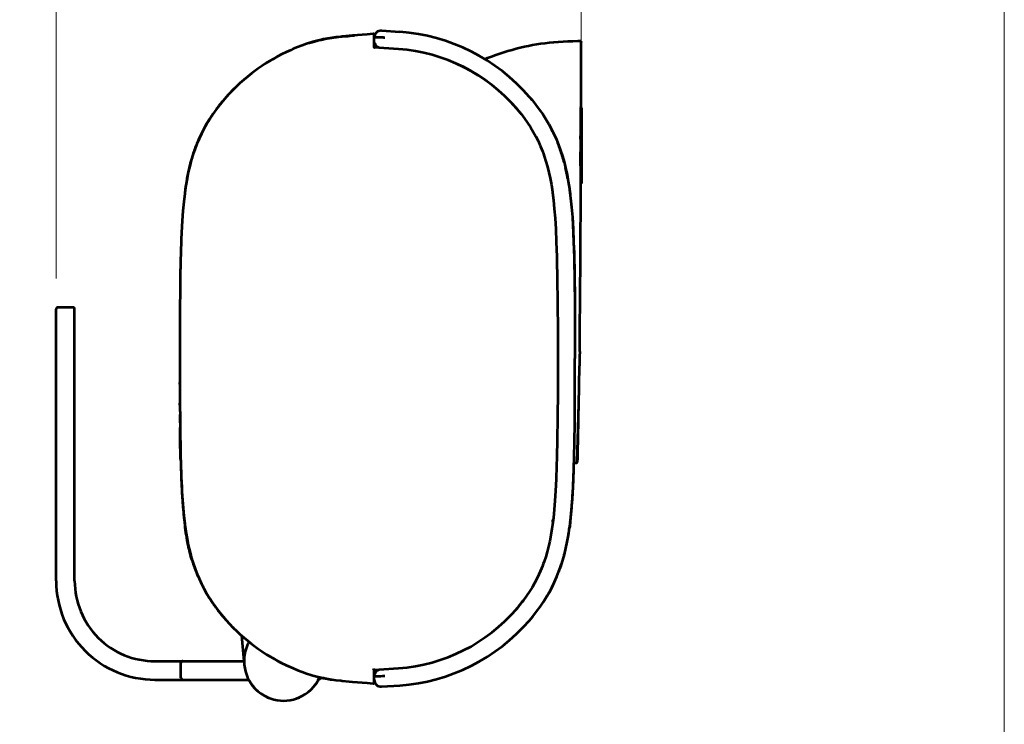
# Model space of a CAD drawing. Header units: millimetres. Extents: x 0 to 820, y 0 to 1200.
# Tile 80 of 81: x 661 to 820, y 1024 to 1139. Entities that reach past the tile are written whole.
import ezdxf

# ---------------------------------------------------------------- set-up
doc = ezdxf.new("R2010")
doc.units = ezdxf.units.MM
doc.header["$MEASUREMENT"] = 0
doc.layers.add('Layer 1', color=7, linetype='Continuous', lineweight=0)

# ---------------------------------------------------------------- blocks, each defined once
blk = doc.blocks.new('Block_0')
at = {"layer": 'Layer 1'}
blk.add_lwpolyline([(0, 1200), (820, 1200), (820, 0), (0, 0)], close=True, dxfattribs=at)
blk = doc.blocks.new('Block_3')
at = {"layer": 'Layer 1'}
blk.add_lwpolyline([(0, 1200), (820, 1200), (820, 0), (0, 0)], close=True, dxfattribs=at)
blk = doc.blocks.new('Block_14')
at = {"layer": 'Layer 1'}
blk.add_lwpolyline([(0, 1200), (820, 1200), (820, 0), (0, 0)], close=True, dxfattribs=at)
blk = doc.blocks.new('Block_33')
at = {"layer": 'Layer 1', "color": 18, "lineweight": 53, "true_color": 0x010101}
for p, q in [((717.99, 1134.12), (717.99, 1136.19)), ((717.99, 1134.12), (717.84, 1133.99)), ((721.93, 1133.85), (718, 1134.12)), ((751.47, 1124.73), (751.48, 1134.99)), ((700.51, 1131.58), (700.51, 1131.59)), ((694.91, 1127.04), (694.87, 1127)), ((751.45, 1124.01), (751.47, 1124.64)), ((751.46, 1124.4), (751.47, 1124.73)), ((751.52, 1124.37), (751.52, 1124.29)), ((751.52, 1124.29), (751.52, 1124.07)), ((751.52, 1124.07), (751.52, 1123.72)), ((692.09, 1123.67), (692.08, 1123.65)), ((751.52, 1123.72), (751.52, 1112.11)), ((751.44, 1111.75), (751.43, 1112.46)), ((751.44, 1111.75), (751.43, 1112.46)), ((686.5, 1087), (686.5, 1086.58)), ((686.49, 1083.72), (686.49, 1083.72)), ((686.49, 1083.72), (686.49, 1083.72)), ((686.52, 1076.04), (686.53, 1075.18)), ((686.53, 1074.66), (686.61, 1069.09)), ((686.63, 1068.15), (686.8, 1063.34)), ((750.66, 1066.8), (750.33, 1066.77)), ((750.84, 1066.99), (750.85, 1067.08)), ((750.84, 1066.99), (750.84, 1066.99)), ((750.84, 1066.99), (750.84, 1066.99)), ((686.81, 1063.27), (686.83, 1062.71)), ((686.84, 1062.36), (686.85, 1062.16)), ((686.85, 1062.16), (687.11, 1058.92)), ((687.18, 1058), (687.23, 1057.64)), ((687.46, 1055.95), (687.5, 1055.66)), ((688.24, 1052.05), (688.27, 1051.94)), ((692.08, 1043.78), (692.11, 1043.74)), ((700.51, 1035.85), (700.5, 1035.86)), ((717.99, 1033.31), (717.84, 1033.45)), ((717.99, 1033.31), (721.93, 1033.58)), ((717.99, 1031.25), (717.99, 1033.31))]:
    blk.add_line(p, q, dxfattribs=at)
at = {"layer": 'Layer 1'}
blk.add_lwpolyline([(0, 1200), (820, 1200), (820, 0), (0, 0)], close=True, dxfattribs=at)
at = {"layer": 'Layer 1', "color": 18, "lineweight": 53, "true_color": 0x010101}
for points in [[(717.83, 1136.34), (716.86, 1136.25), (714.49, 1136.04), (713.93, 1136), (712.81, 1135.9), (712.57, 1135.87), (711.78, 1135.79), (711.1, 1135.69), (710.42, 1135.58), (709.74, 1135.45), (709.39, 1135.37), (708.71, 1135.21), (708.02, 1135.02), (707.71, 1134.93), (707, 1134.7), (706.29, 1134.45), (705.57, 1134.17), (704.85, 1133.88), (704.47, 1133.71), (703.75, 1133.38), (703.03, 1133.02), (702.31, 1132.64), (701.6, 1132.24), (701.41, 1132.13), (701.25, 1132.04), (700.55, 1131.61), (699.86, 1131.16), (699.19, 1130.7), (698.53, 1130.22), (698.1, 1129.89), (697.46, 1129.39), (696.85, 1128.87), (696.25, 1128.34), (695.66, 1127.8), (695.1, 1127.24), (694.55, 1126.67), (694.02, 1126.09), (693.51, 1125.5)], [(707.49, 1134.86), (707.71, 1134.93), (707.93, 1134.99), (708.3, 1135.1), (708.67, 1135.2), (709.03, 1135.29), (709.39, 1135.37), (709.66, 1135.43), (710.02, 1135.51), (710.38, 1135.58), (710.74, 1135.64), (711.1, 1135.69), (711.46, 1135.75), (711.85, 1135.79), (712.27, 1135.84), (712.75, 1135.89), (712.81, 1135.9), (713.41, 1135.95), (713.77, 1135.98), (714.49, 1136.04), (714.81, 1136.07)], [(735.89, 1132.25), (736.33, 1132.43), (736.99, 1132.68), (737.65, 1132.92), (738.31, 1133.15), (738.97, 1133.37), (739.63, 1133.57), (740.3, 1133.76), (740.96, 1133.94), (741.63, 1134.11), (742.3, 1134.26), (742.96, 1134.4), (743.63, 1134.53), (744.29, 1134.64), (744.97, 1134.75), (745.66, 1134.84), (746.37, 1134.92), (747.09, 1134.99), (747.83, 1135.06), (748.58, 1135.11), (749.35, 1135.15), (750.14, 1135.17), (750.95, 1135.19), (751.28, 1135.19)], [(751.28, 1135.19), (751.29, 1135.19), (751.31, 1135.19), (751.32, 1135.19), (751.34, 1135.18), (751.35, 1135.17), (751.37, 1135.17), (751.38, 1135.16), (751.4, 1135.14), (751.41, 1135.13), (751.42, 1135.12), (751.43, 1135.11), (751.45, 1135.09), (751.46, 1135.08), (751.46, 1135.06), (751.47, 1135.05), (751.48, 1135.03), (751.48, 1135.02), (751.48, 1135), (751.48, 1134.99)], [(707.49, 1134.86), (707.45, 1134.84), (707.32, 1134.8), (707.2, 1134.77)], [(717.99, 1134.12), (717.99, 1134.12), (717.97, 1134.1), (717.95, 1134.08), (717.92, 1134.05), (717.88, 1134.02), (717.84, 1133.99)], [(700.51, 1131.58), (700.45, 1131.55), (700.29, 1131.44)], [(693.51, 1125.5), (692.98, 1124.85), (692.39, 1124.07), (691.84, 1123.3), (691.32, 1122.52), (690.85, 1121.74), (690.41, 1120.96), (690, 1120.16), (689.62, 1119.34), (689.26, 1118.49), (688.93, 1117.62), (688.62, 1116.73), (688.36, 1115.85), (688.11, 1114.92), (687.88, 1113.94), (687.68, 1112.9), (687.49, 1111.78), (687.32, 1110.57), (687.31, 1110.49), (687.15, 1109.13), (687.01, 1107.67), (686.89, 1106.06), (686.84, 1105.11), (686.74, 1103.07), (686.66, 1100.76), (686.63, 1099.75), (686.57, 1096.59), (686.54, 1094.4), (686.52, 1092.27), (686.5, 1087.99), (686.49, 1083.72)], [(693.51, 1125.5), (693.51, 1125.5), (693.45, 1125.42), (693.39, 1125.35), (693.32, 1125.27), (693.26, 1125.19), (693.2, 1125.12), (693.13, 1125.04), (693.07, 1124.96), (693.01, 1124.89), (692.95, 1124.81), (692.89, 1124.73)], [(741.05, 1124.22), (741.09, 1124.17), (741.16, 1124.09), (741.23, 1124), (741.26, 1123.96), (741.33, 1123.88), (741.41, 1123.79), (741.47, 1123.71), (741.54, 1123.62), (741.61, 1123.54), (741.68, 1123.45), (741.75, 1123.37)], [(751.45, 1123.47), (751.45, 1123.51), (751.45, 1123.57), (751.45, 1123.62), (751.45, 1123.63), (751.45, 1123.69), (751.45, 1123.74), (751.45, 1123.79), (751.45, 1123.85), (751.45, 1123.9), (751.45, 1123.95), (751.45, 1124.01)], [(691.33, 1122.53), (691.33, 1122.53), (691.33, 1122.54), (691.33, 1122.54), (691.34, 1122.54), (691.34, 1122.55), (691.34, 1122.55), (691.34, 1122.56), (691.35, 1122.56), (691.35, 1122.56), (691.35, 1122.57)], [(691.63, 1123), (691.64, 1123), (691.64, 1123.01), (691.64, 1123.01), (691.64, 1123.01), (691.64, 1123.02), (691.65, 1123.02), (691.65, 1123.02), (691.65, 1123.02), (691.65, 1123.03), (691.65, 1123.03)], [(691.65, 1123.03), (691.66, 1123.03), (691.66, 1123.03), (691.66, 1123.04), (691.66, 1123.04), (691.66, 1123.04), (691.66, 1123.04), (691.66, 1123.04), (691.66, 1123.05), (691.67, 1123.05), (691.67, 1123.05)], [(741.75, 1123.37), (742.3, 1122.64), (742.81, 1121.92), (743.28, 1121.2), (743.51, 1120.83), (743.72, 1120.47), (744.13, 1119.73), (744.51, 1118.98), (744.86, 1118.21), (744.91, 1118.1), (745.23, 1117.31), (745.38, 1116.91), (745.52, 1116.5), (745.79, 1115.67), (746.04, 1114.8), (746.26, 1113.89), (746.47, 1112.93), (746.66, 1111.89), (746.83, 1110.76), (746.84, 1110.65), (747, 1109.4), (747.14, 1108.01), (747.26, 1106.45), (747.37, 1104.68), (747.46, 1102.64), (747.54, 1100.23), (747.56, 1099.7), (747.62, 1096.63), (747.66, 1092.88), (747.69, 1088.14), (747.69, 1083.93)], [(751.4, 1119.27), (751.4, 1119.65), (751.41, 1120.07), (751.41, 1120.49), (751.41, 1120.53), (751.41, 1120.95), (751.42, 1121.37), (751.42, 1121.79), (751.43, 1122.21), (751.43, 1122.63), (751.44, 1123.05), (751.45, 1123.47)], [(688.48, 1116.36), (688.39, 1116.03), (688.34, 1115.87), (688.29, 1115.71), (688.2, 1115.38), (688.11, 1115.04), (688.03, 1114.7), (687.95, 1114.34), (687.87, 1113.99), (687.8, 1113.62), (687.72, 1113.24), (687.65, 1112.85), (687.58, 1112.44), (687.52, 1112.02), (687.45, 1111.59), (687.39, 1111.14), (687.37, 1110.96), (687.35, 1110.78)], [(751.42, 1113), (751.42, 1113.42), (751.41, 1113.84), (751.41, 1113.84), (751.41, 1114.26), (751.41, 1114.68), (751.4, 1115.1), (751.4, 1115.53), (751.4, 1115.95), (751.4, 1116.37), (751.4, 1116.79), (751.4, 1117.21)], [(751.43, 1112.46), (751.43, 1112.47), (751.43, 1112.53), (751.43, 1112.58), (751.43, 1112.62), (751.43, 1112.67), (751.42, 1112.73), (751.42, 1112.78), (751.42, 1112.84), (751.42, 1112.89), (751.42, 1112.94), (751.42, 1113)], [(751.26, 1084.87), (751.29, 1088.01), (751.38, 1099.88), (751.44, 1111.75)], [(686.64, 1100), (686.63, 1099.75), (686.63, 1099.51), (686.61, 1099.03), (686.6, 1098.55), (686.59, 1098.07), (686.58, 1097.58), (686.57, 1097.07), (686.57, 1096.56), (686.56, 1096.02), (686.55, 1095.47), (686.55, 1094.88)], [(751.25, 1084.87), (751.25, 1084.87), (751.25, 1084.86), (751.25, 1084.86), (751.25, 1084.86), (751.25, 1084.85), (751.25, 1084.85), (751.25, 1084.83), (751.25, 1084.82), (751.25, 1084.81), (751.25, 1084.8), (751.25, 1084.8), (751.25, 1084.78), (751.25, 1084.76), (751.25, 1084.74), (751.25, 1084.72), (751.25, 1084.68), (751.25, 1084.67), (751.25, 1084.63), (751.25, 1084.58), (751.25, 1084.53), (751.24, 1084.43), (751.24, 1084.39), (751.24, 1084.27), (751.24, 1084.16), (751.24, 1084.06), (751.24, 1083.95), (751.23, 1083.83), (751.23, 1083.72)], [(686.49, 1083.72), (686.5, 1081.58), (686.51, 1077.31), (686.54, 1073.03), (686.57, 1070.83), (686.63, 1067.68), (686.66, 1066.67), (686.74, 1064.36), (686.84, 1062.32), (686.89, 1061.37), (687.01, 1059.76), (687.15, 1058.3), (687.31, 1056.94), (687.32, 1056.86), (687.49, 1055.65), (687.68, 1054.53), (687.88, 1053.49), (688.11, 1052.51), (688.36, 1051.58), (688.62, 1050.71), (688.93, 1049.81), (689.26, 1048.94), (689.62, 1048.09), (690, 1047.27), (690.41, 1046.47), (690.85, 1045.69), (691.32, 1044.91), (691.84, 1044.13), (692.39, 1043.36), (692.98, 1042.58), (693.52, 1041.93)], [(747.69, 1083.93), (747.69, 1083.91), (747.69, 1083.89), (747.69, 1083.87), (747.69, 1083.84), (747.69, 1083.82), (747.69, 1083.8), (747.69, 1083.78), (747.69, 1083.76), (747.69, 1083.74), (747.69, 1083.72)], [(747.69, 1083.72), (747.69, 1083.72), (747.69, 1083.29), (747.69, 1082.87), (747.69, 1082.45), (747.69, 1082.04), (747.69, 1081.62), (747.69, 1081.21), (747.69, 1080.81), (747.69, 1080.4), (747.69, 1080), (747.69, 1079.61)], [(750.84, 1066.99), (751.12, 1076.21), (751.23, 1082.57)], [(751.23, 1083.72), (751.23, 1083.62), (751.23, 1083.51), (751.23, 1083.39), (751.23, 1083.28), (751.23, 1083.23), (751.23, 1083.12), (751.22, 1083), (751.22, 1082.9), (751.23, 1082.85), (751.22, 1082.8), (751.22, 1082.76), (751.22, 1082.76), (751.22, 1082.72), (751.22, 1082.69), (751.22, 1082.67), (751.22, 1082.65), (751.23, 1082.64), (751.23, 1082.64), (751.23, 1082.63), (751.23, 1082.61), (751.23, 1082.6), (751.22, 1082.59), (751.22, 1082.59), (751.22, 1082.58), (751.22, 1082.57), (751.22, 1082.57), (751.22, 1082.57), (751.22, 1082.57)], [(686.5, 1079.6), (686.5, 1079.63), (686.5, 1079.65), (686.5, 1079.68), (686.5, 1079.7), (686.5, 1079.73), (686.5, 1079.75), (686.5, 1079.78), (686.5, 1079.8), (686.5, 1079.82), (686.5, 1079.85)], [(747.69, 1079.61), (747.69, 1078.43), (747.66, 1074.1), (747.62, 1070.62), (747.56, 1067.74), (747.52, 1066.35), (747.44, 1064.19), (747.35, 1062.33), (747.24, 1060.7), (747.12, 1059.26), (746.99, 1057.96), (746.84, 1056.78), (746.75, 1056.15), (746.58, 1055.12), (746.4, 1054.17), (746.2, 1053.27), (745.98, 1052.43), (745.75, 1051.62), (745.49, 1050.84), (745.36, 1050.46), (745.21, 1050.08), (744.91, 1049.34), (744.66, 1048.77), (744.31, 1048.06), (743.94, 1047.36), (743.55, 1046.67), (743.34, 1046.32), (743.12, 1045.98), (742.66, 1045.3), (742.17, 1044.62)], [(686.51, 1076.38), (686.51, 1076.39), (686.51, 1076.41), (686.51, 1076.42), (686.51, 1076.44), (686.51, 1076.45), (686.51, 1076.47), (686.51, 1076.48), (686.51, 1076.5), (686.51, 1076.51), (686.51, 1076.53)], [(686.51, 1076.27), (686.51, 1076.28), (686.51, 1076.29), (686.51, 1076.3), (686.51, 1076.31), (686.51, 1076.32), (686.51, 1076.33), (686.51, 1076.34), (686.51, 1076.35), (686.51, 1076.37), (686.51, 1076.38)], [(686.51, 1076.17), (686.51, 1076.18), (686.51, 1076.19), (686.51, 1076.2), (686.51, 1076.21), (686.51, 1076.22), (686.51, 1076.23), (686.51, 1076.24), (686.51, 1076.25), (686.51, 1076.26), (686.51, 1076.27)], [(751.01, 1075.49), (751.01, 1075.26), (751, 1074.41), (750.99, 1073.56), (750.98, 1072.71), (750.97, 1071.86), (750.96, 1071.01), (750.94, 1070.16), (750.92, 1069.31), (750.91, 1068.86), (750.89, 1068.14), (750.87, 1067.54), (750.84, 1066.99)], [(686.55, 1072.61), (686.55, 1072.33), (686.55, 1071.97), (686.56, 1071.61), (686.56, 1071.25), (686.57, 1070.89), (686.57, 1070.53), (686.58, 1070.17), (686.59, 1069.81), (686.59, 1069.45), (686.6, 1069.37), (686.6, 1069.01)], [(686.64, 1067.44), (686.63, 1067.68), (686.63, 1067.92), (686.61, 1068.41), (686.6, 1068.89), (686.59, 1069.37), (686.58, 1069.86), (686.57, 1070.36), (686.57, 1070.88), (686.56, 1071.41), (686.55, 1071.97), (686.55, 1072.55)], [(686.63, 1067.81), (686.62, 1068.25), (686.61, 1068.7), (686.6, 1069.14), (686.59, 1069.59), (686.58, 1070.04), (686.57, 1070.51), (686.56, 1070.98), (686.56, 1071.48), (686.55, 1071.99), (686.55, 1072.53)], [(686.62, 1068.28), (686.62, 1068.23), (686.62, 1068.18), (686.62, 1068.14), (686.62, 1068.09), (686.62, 1068.04), (686.62, 1068), (686.63, 1067.95), (686.63, 1067.9), (686.63, 1067.86), (686.63, 1067.81)], [(686.63, 1067.78), (686.63, 1067.78), (686.63, 1067.78), (686.63, 1067.78), (686.63, 1067.79), (686.63, 1067.79), (686.63, 1067.79), (686.63, 1067.8), (686.63, 1067.8), (686.63, 1067.81), (686.63, 1067.81)], [(750.66, 1066.8), (750.72, 1066.82), (750.78, 1066.86), (750.83, 1066.92), (750.84, 1066.99)], [(686.82, 1062.69), (686.82, 1062.66), (686.82, 1062.58), (686.83, 1062.53), (686.83, 1062.45), (686.83, 1062.37), (686.84, 1062.29), (686.84, 1062.2), (686.85, 1062.12), (686.85, 1062.04), (686.86, 1061.96), (686.86, 1061.88)], [(687.22, 1057.6), (687.22, 1057.59), (687.22, 1057.58), (687.23, 1057.58), (687.23, 1057.57), (687.23, 1057.56), (687.23, 1057.55), (687.23, 1057.55), (687.23, 1057.54), (687.23, 1057.53), (687.23, 1057.53)], [(687.23, 1057.53), (687.25, 1057.33), (687.28, 1057.1), (687.31, 1056.87), (687.34, 1056.64), (687.38, 1056.41), (687.41, 1056.18), (687.44, 1055.95), (687.48, 1055.72), (687.48, 1055.68), (687.52, 1055.45), (687.56, 1055.23)], [(687.34, 1056.77), (687.69, 1054.45), (687.74, 1054.25)], [(688.44, 1051.2), (688.35, 1051.52), (688.26, 1051.85), (688.17, 1052.18), (688.09, 1052.51), (688, 1052.85), (687.92, 1053.2), (687.85, 1053.56), (687.77, 1053.93), (687.7, 1054.31), (687.63, 1054.7), (687.57, 1055.1), (687.5, 1055.52), (687.44, 1055.95), (687.38, 1056.4), (687.37, 1056.47), (687.35, 1056.65)], [(688.46, 1051.17), (688.45, 1051.17), (688.45, 1051.17), (688.45, 1051.18), (688.45, 1051.18), (688.45, 1051.18), (688.45, 1051.19), (688.45, 1051.19), (688.45, 1051.2), (688.45, 1051.2), (688.44, 1051.2)], [(688.46, 1051.15), (688.46, 1051.15), (688.46, 1051.15), (688.46, 1051.15), (688.46, 1051.15), (688.46, 1051.16), (688.46, 1051.16), (688.46, 1051.16), (688.46, 1051.16), (688.46, 1051.16), (688.46, 1051.17)], [(688.5, 1051.01), (688.5, 1051.01), (688.5, 1051.01), (688.5, 1051.02), (688.5, 1051.02), (688.5, 1051.02), (688.5, 1051.02), (688.5, 1051.02), (688.5, 1051.03), (688.5, 1051.03), (688.5, 1051.03)], [(688.53, 1051.06), (688.71, 1050.43), (689.2, 1049.08)], [(688.83, 1050.04), (688.83, 1050.04), (688.83, 1050.04), (688.83, 1050.04), (688.83, 1050.04), (688.83, 1050.05), (688.83, 1050.05), (688.82, 1050.05), (688.82, 1050.05), (688.82, 1050.05), (688.82, 1050.05)], [(689.2, 1049.07), (689.2, 1049.07), (689.2, 1049.07), (689.2, 1049.07), (689.2, 1049.07), (689.2, 1049.07), (689.2, 1049.08), (689.19, 1049.08), (689.19, 1049.08), (689.19, 1049.08), (689.19, 1049.08)], [(689.48, 1048.41), (689.47, 1048.43), (689.46, 1048.45), (689.44, 1048.5), (689.41, 1048.55), (689.39, 1048.6), (689.37, 1048.65), (689.35, 1048.69), (689.33, 1048.74), (689.31, 1048.79), (689.29, 1048.84), (689.27, 1048.89)], [(690.39, 1046.51), (690.39, 1046.51), (690.39, 1046.5), (690.39, 1046.5), (690.4, 1046.5), (690.4, 1046.5), (690.4, 1046.49), (690.4, 1046.49), (690.4, 1046.49), (690.4, 1046.49), (690.4, 1046.49)], [(690.4, 1046.49), (690.4, 1046.49), (690.4, 1046.49), (690.4, 1046.49), (690.4, 1046.5), (690.4, 1046.5), (690.4, 1046.5), (690.39, 1046.5), (690.39, 1046.5), (690.39, 1046.51), (690.39, 1046.51)], [(690.97, 1045.48), (690.98, 1045.48), (690.98, 1045.47), (690.98, 1045.47), (690.98, 1045.47), (690.98, 1045.46), (690.98, 1045.46), (690.99, 1045.46), (690.99, 1045.45), (690.99, 1045.45), (690.99, 1045.45)], [(691.67, 1044.38), (691.67, 1044.39), (691.66, 1044.39), (691.66, 1044.39), (691.66, 1044.39), (691.66, 1044.39), (691.66, 1044.4), (691.66, 1044.4), (691.66, 1044.4), (691.65, 1044.4), (691.65, 1044.41)], [(742.17, 1044.62), (742.13, 1044.56), (742.02, 1044.42), (741.91, 1044.28), (741.8, 1044.14), (741.69, 1044), (741.58, 1043.86), (741.46, 1043.71), (741.35, 1043.57), (741.23, 1043.43), (741.17, 1043.35), (741.05, 1043.21)], [(691.82, 1044.16), (691.82, 1044.16), (691.82, 1044.16), (691.82, 1044.16), (691.82, 1044.16), (691.82, 1044.16), (691.82, 1044.16), (691.82, 1044.15), (691.82, 1044.15), (691.82, 1044.15), (691.83, 1044.15)], [(692.11, 1043.74), (692.11, 1043.74), (692.1, 1043.75), (692.1, 1043.76), (692.1, 1043.76), (692.1, 1043.76), (692.1, 1043.75), (692.11, 1043.75), (692.12, 1043.74), (692.13, 1043.72), (692.14, 1043.71), (692.15, 1043.69)], [(692.27, 1043.52), (692.26, 1043.54), (692.21, 1043.6), (692.17, 1043.66), (692.14, 1043.7), (692.11, 1043.74), (692.1, 1043.76), (692.1, 1043.76), (692.11, 1043.74), (692.13, 1043.71), (692.16, 1043.67), (692.2, 1043.62)], [(692.27, 1043.52), (692.26, 1043.53), (692.21, 1043.61), (692.16, 1043.68), (692.12, 1043.73), (692.1, 1043.76), (692.1, 1043.75), (692.13, 1043.72), (692.17, 1043.66), (692.22, 1043.59), (692.28, 1043.51), (692.34, 1043.42)], [(692.15, 1043.69), (692.15, 1043.68), (692.16, 1043.67), (692.16, 1043.67), (692.17, 1043.66), (692.17, 1043.65), (692.18, 1043.65), (692.18, 1043.64), (692.19, 1043.63), (692.2, 1043.62), (692.2, 1043.62)], [(693.52, 1041.93), (693.43, 1042.03), (693.35, 1042.13), (693.27, 1042.23), (693.19, 1042.33), (693.1, 1042.43), (693.02, 1042.53), (692.95, 1042.63), (692.87, 1042.73), (692.79, 1042.83), (692.72, 1042.92)], [(692.83, 1042.78), (692.83, 1042.78), (692.83, 1042.78), (692.83, 1042.78), (692.82, 1042.79), (692.82, 1042.79), (692.82, 1042.79), (692.82, 1042.79), (692.82, 1042.8), (692.82, 1042.8), (692.81, 1042.8)], [(692.85, 1042.75), (692.85, 1042.75), (692.85, 1042.75), (692.85, 1042.76), (692.84, 1042.76), (692.84, 1042.76), (692.84, 1042.76), (692.84, 1042.77), (692.84, 1042.77), (692.83, 1042.77), (692.83, 1042.78)], [(692.87, 1042.72), (692.88, 1042.72), (692.88, 1042.72), (692.88, 1042.71), (692.89, 1042.71), (692.89, 1042.7), (692.89, 1042.7), (692.9, 1042.69), (692.9, 1042.69), (692.9, 1042.68), (692.91, 1042.68)], [(693.52, 1041.93), (694.03, 1041.34), (694.56, 1040.76), (695.1, 1040.19), (695.67, 1039.63), (696.25, 1039.09), (696.85, 1038.56), (697.47, 1038.04), (698.1, 1037.54), (698.54, 1037.21), (699.19, 1036.73), (699.86, 1036.27), (700.55, 1035.82), (701.25, 1035.4), (701.41, 1035.3), (701.6, 1035.19), (702.31, 1034.79), (703.03, 1034.41), (703.75, 1034.06), (704.47, 1033.72), (704.85, 1033.56), (705.57, 1033.26), (706.29, 1032.99), (707, 1032.74), (707.71, 1032.51), (708.02, 1032.42), (708.71, 1032.23), (709.39, 1032.06), (709.74, 1031.98), (710.42, 1031.85), (711.1, 1031.74), (711.78, 1031.65), (712.57, 1031.56), (712.82, 1031.54), (713.93, 1031.44), (714.49, 1031.39), (716.86, 1031.19), (717.83, 1031.1)], [(717.99, 1033.31), (717.99, 1033.32), (717.97, 1033.33), (717.95, 1033.35), (717.92, 1033.38), (717.88, 1033.41), (717.84, 1033.45)]]:
    blk.add_lwpolyline(points, dxfattribs=at)
for points in [[(717.95, 1136.3), (717.92, 1136.33), (717.87, 1136.34), (717.83, 1136.34)], [(717.99, 1136.19), (717.99, 1136.23), (717.98, 1136.27), (717.95, 1136.3)], [(741.05, 1124.22), (736.22, 1129.86), (729.33, 1133.33), (721.93, 1133.85)], [(695.39, 1127.53), (694.73, 1126.88), (694.11, 1126.21), (693.51, 1125.5)], [(694.35, 1126.45), (694.28, 1126.38), (694.22, 1126.31), (694.16, 1126.24)], [(692.51, 1124.24), (692.47, 1124.18), (692.43, 1124.13), (692.38, 1124.07)], [(692.57, 1124.31), (692.55, 1124.29), (692.53, 1124.27), (692.51, 1124.24)], [(692.72, 1124.52), (692.67, 1124.45), (692.62, 1124.38), (692.57, 1124.31)], [(692.77, 1124.58), (692.75, 1124.56), (692.74, 1124.54), (692.72, 1124.52)], [(692.91, 1124.76), (692.86, 1124.7), (692.81, 1124.64), (692.77, 1124.58)], [(691.25, 1122.41), (691.21, 1122.34), (691.17, 1122.27), (691.13, 1122.21)], [(691.22, 1122.36), (691.19, 1122.31), (691.16, 1122.26), (691.13, 1122.22)], [(691.3, 1122.49), (691.27, 1122.44), (691.25, 1122.4), (691.22, 1122.36)], [(691.33, 1122.53), (691.3, 1122.49), (691.28, 1122.45), (691.25, 1122.41)], [(691.36, 1122.58), (691.34, 1122.55), (691.32, 1122.52), (691.3, 1122.49)], [(691.52, 1122.82), (691.46, 1122.74), (691.41, 1122.66), (691.36, 1122.58)], [(691.69, 1123.09), (691.63, 1123), (691.57, 1122.91), (691.52, 1122.82)], [(691.63, 1123), (691.62, 1122.98), (691.6, 1122.95), (691.59, 1122.93)], [(691.82, 1123.28), (691.77, 1123.2), (691.72, 1123.13), (691.67, 1123.05)], [(691.82, 1123.27), (691.78, 1123.21), (691.74, 1123.15), (691.69, 1123.09)], [(691.87, 1123.34), (691.85, 1123.32), (691.83, 1123.3), (691.82, 1123.27)], [(690.39, 1120.92), (690.09, 1120.36), (689.81, 1119.79), (689.55, 1119.2)], [(690.3, 1120.75), (690.25, 1120.65), (690.2, 1120.55), (690.15, 1120.45)], [(690.41, 1120.97), (690.4, 1120.95), (690.4, 1120.94), (690.39, 1120.92)], [(691.13, 1122.22), (690.88, 1121.81), (690.64, 1121.39), (690.41, 1120.97)], [(690.45, 1121.03), (690.43, 1121.01), (690.42, 1120.98), (690.41, 1120.96)], [(690.71, 1121.51), (690.62, 1121.35), (690.53, 1121.19), (690.45, 1121.03)], [(690.98, 1121.96), (690.88, 1121.79), (690.78, 1121.62), (690.69, 1121.45)], [(690.78, 1121.63), (690.76, 1121.59), (690.74, 1121.55), (690.71, 1121.51)], [(690.98, 1121.96), (690.95, 1121.92), (690.93, 1121.88), (690.91, 1121.85)], [(691.05, 1122.09), (691.03, 1122.04), (691, 1122), (690.98, 1121.96)], [(691.02, 1122.03), (691, 1122.01), (690.99, 1121.98), (690.98, 1121.96)], [(691.05, 1122.08), (691.04, 1122.07), (691.03, 1122.05), (691.02, 1122.03)], [(691.13, 1122.21), (691.1, 1122.17), (691.08, 1122.13), (691.05, 1122.08)], [(689.55, 1119.2), (689.46, 1118.99), (689.37, 1118.78), (689.28, 1118.56)], [(751.4, 1119.27), (751.4, 1118.59), (751.4, 1117.9), (751.4, 1117.21)], [(689.19, 1118.36), (688.95, 1117.76), (688.73, 1117.15), (688.54, 1116.54)], [(689.21, 1118.37), (689.11, 1118.12), (689.01, 1117.87), (688.92, 1117.61)], [(689.42, 1118.9), (689.34, 1118.72), (689.27, 1118.54), (689.19, 1118.36)], [(689.27, 1118.54), (689.25, 1118.48), (689.22, 1118.43), (689.2, 1118.37)], [(689.28, 1118.56), (689.27, 1118.53), (689.26, 1118.51), (689.25, 1118.48)], [(689.29, 1118.58), (689.28, 1118.55), (689.27, 1118.53), (689.26, 1118.5)], [(689.44, 1118.93), (689.38, 1118.8), (689.32, 1118.67), (689.27, 1118.54)], [(689.32, 1118.66), (689.31, 1118.63), (689.3, 1118.61), (689.29, 1118.58)], [(689.46, 1118.99), (689.45, 1118.97), (689.44, 1118.95), (689.44, 1118.93)], [(688.48, 1116.26), (688.44, 1116.12), (688.39, 1115.97), (688.35, 1115.83)], [(688.56, 1116.53), (688.51, 1116.37), (688.46, 1116.2), (688.41, 1116.04)], [(688.48, 1116.26), (688.46, 1116.21), (688.45, 1116.16), (688.43, 1116.11)], [(688.54, 1116.54), (688.52, 1116.48), (688.5, 1116.42), (688.48, 1116.36)], [(688.33, 1115.75), (688.32, 1115.72), (688.32, 1115.7), (688.31, 1115.68)], [(688.35, 1115.83), (688.34, 1115.8), (688.34, 1115.77), (688.33, 1115.75)], [(686.5, 1087), (686.5, 1086.99), (686.5, 1086.98), (686.5, 1086.98)], [(686.63, 1067.81), (686.64, 1067.25), (686.66, 1066.7), (686.68, 1066.14)], [(686.68, 1066.03), (686.69, 1065.62), (686.71, 1065.21), (686.72, 1064.81)], [(686.73, 1064.57), (686.76, 1063.95), (686.78, 1063.32), (686.82, 1062.69)], [(686.86, 1061.88), (686.89, 1061.44), (686.92, 1061), (686.95, 1060.57)], [(686.95, 1060.57), (686.99, 1059.98), (687.04, 1059.4), (687.09, 1058.82)], [(687.09, 1058.82), (687.11, 1058.7), (687.12, 1058.57), (687.13, 1058.45)], [(687.13, 1058.45), (687.15, 1058.3), (687.16, 1058.15), (687.18, 1058)], [(687.18, 1058), (687.19, 1057.86), (687.21, 1057.73), (687.22, 1057.6)], [(687.56, 1055.23), (687.58, 1055.12), (687.59, 1055.01), (687.61, 1054.91)], [(687.61, 1054.91), (687.63, 1054.8), (687.65, 1054.69), (687.67, 1054.58)], [(687.67, 1054.58), (687.71, 1054.38), (687.75, 1054.17), (687.79, 1053.97)], [(688.44, 1051.2), (688.46, 1051.16), (688.47, 1051.12), (688.48, 1051.08)], [(688.46, 1051.17), (688.47, 1051.12), (688.48, 1051.07), (688.5, 1051.03)], [(688.46, 1051.15), (688.47, 1051.13), (688.47, 1051.1), (688.48, 1051.08)], [(688.46, 1051.15), (688.47, 1051.12), (688.47, 1051.1), (688.48, 1051.08)], [(688.47, 1051.18), (688.51, 1051.06), (688.55, 1050.95), (688.58, 1050.83)], [(688.48, 1051.08), (688.49, 1051.05), (688.5, 1051.03), (688.51, 1051)], [(688.48, 1051.08), (688.5, 1051.02), (688.52, 1050.96), (688.54, 1050.9)], [(688.48, 1051.08), (688.69, 1050.4), (688.93, 1049.74), (689.19, 1049.08)], [(688.5, 1051.01), (688.55, 1050.86), (688.6, 1050.71), (688.65, 1050.57)], [(688.51, 1051), (688.51, 1050.97), (688.52, 1050.94), (688.53, 1050.92)], [(688.53, 1050.92), (688.54, 1050.88), (688.55, 1050.85), (688.56, 1050.82)], [(688.54, 1050.9), (688.62, 1050.63), (688.72, 1050.36), (688.81, 1050.08)], [(688.55, 1050.93), (688.56, 1050.9), (688.57, 1050.87), (688.58, 1050.84)], [(688.56, 1050.82), (688.57, 1050.78), (688.59, 1050.75), (688.6, 1050.71)], [(688.6, 1050.71), (688.67, 1050.5), (688.74, 1050.29), (688.81, 1050.08)], [(688.65, 1050.57), (688.7, 1050.4), (688.76, 1050.22), (688.82, 1050.05)], [(688.81, 1050.08), (688.9, 1049.85), (688.98, 1049.61), (689.07, 1049.38)], [(688.81, 1050.08), (688.89, 1049.87), (688.97, 1049.66), (689.05, 1049.45)], [(688.83, 1050.04), (688.91, 1049.8), (689, 1049.56), (689.1, 1049.32)], [(689.05, 1049.45), (689.08, 1049.37), (689.11, 1049.29), (689.14, 1049.21)], [(689.07, 1049.38), (689.11, 1049.28), (689.15, 1049.18), (689.19, 1049.09)], [(689.1, 1049.32), (689.13, 1049.24), (689.16, 1049.16), (689.19, 1049.08)], [(689.14, 1049.21), (689.16, 1049.17), (689.17, 1049.13), (689.19, 1049.1)], [(689.19, 1049.1), (689.21, 1049.05), (689.23, 1049), (689.24, 1048.96)], [(689.19, 1049.09), (689.22, 1049.02), (689.25, 1048.95), (689.27, 1048.89)], [(689.24, 1048.96), (689.28, 1048.87), (689.32, 1048.78), (689.35, 1048.7)], [(689.25, 1048.95), (689.26, 1048.93), (689.27, 1048.9), (689.28, 1048.88)], [(689.35, 1048.7), (689.39, 1048.61), (689.43, 1048.52), (689.46, 1048.44)], [(689.96, 1047.35), (690.07, 1047.13), (690.19, 1046.91), (690.3, 1046.69)], [(690.38, 1046.53), (690.39, 1046.51), (690.41, 1046.48), (690.42, 1046.46)], [(690.42, 1046.46), (690.69, 1045.96), (690.98, 1045.46), (691.28, 1044.98)], [(691.28, 1044.98), (691.36, 1044.85), (691.44, 1044.72), (691.53, 1044.6)], [(691.53, 1044.6), (691.57, 1044.53), (691.61, 1044.47), (691.65, 1044.41)], [(691.53, 1044.59), (691.55, 1044.56), (691.57, 1044.54), (691.58, 1044.51)], [(691.67, 1044.38), (691.68, 1044.36), (691.7, 1044.34), (691.71, 1044.32)], [(691.71, 1044.32), (691.75, 1044.26), (691.79, 1044.2), (691.83, 1044.15)], [(691.83, 1044.15), (691.84, 1044.13), (691.85, 1044.11), (691.87, 1044.09)], [(691.87, 1044.09), (691.92, 1044.01), (691.97, 1043.94), (692.03, 1043.86)], [(692.44, 1043.28), (692.46, 1043.26), (692.48, 1043.23), (692.5, 1043.21)], [(692.5, 1043.21), (692.53, 1043.17), (692.55, 1043.14), (692.58, 1043.1)], [(692.58, 1043.1), (692.6, 1043.08), (692.62, 1043.06), (692.63, 1043.03)], [(692.63, 1043.03), (692.66, 1042.99), (692.69, 1042.95), (692.72, 1042.91)], [(692.72, 1042.91), (692.76, 1042.87), (692.79, 1042.83), (692.82, 1042.78)], [(692.82, 1042.78), (692.84, 1042.76), (692.86, 1042.74), (692.87, 1042.72)], [(692.85, 1042.75), (692.92, 1042.66), (692.99, 1042.58), (693.05, 1042.49)], [(721.93, 1033.58), (729.33, 1034.1), (736.22, 1037.57), (741.05, 1043.21)], [(692.99, 1042.57), (693.01, 1042.54), (693.03, 1042.52), (693.05, 1042.49)], [(693.08, 1042.47), (693.1, 1042.44), (693.12, 1042.41), (693.15, 1042.38)], [(693.15, 1042.38), (693.16, 1042.36), (693.17, 1042.35), (693.19, 1042.33)], [(693.35, 1042.13), (693.39, 1042.08), (693.43, 1042.04), (693.46, 1042)], [(693.52, 1041.93), (693.62, 1041.81), (693.72, 1041.69), (693.83, 1041.57)], [(693.52, 1041.93), (693.64, 1041.78), (693.76, 1041.64), (693.89, 1041.49)], [(693.52, 1041.93), (694.08, 1041.25), (694.68, 1040.61), (695.31, 1039.98)], [(694.47, 1040.85), (694.51, 1040.8), (694.56, 1040.76), (694.6, 1040.71)], [(694.59, 1040.72), (695.07, 1040.22), (695.56, 1039.73), (696.07, 1039.26)], [(695.22, 1040.07), (695.25, 1040.04), (695.28, 1040.01), (695.31, 1039.98)], [(700.48, 1035.87), (700.93, 1035.58), (701.38, 1035.31), (701.84, 1035.05)], [(702.07, 1034.92), (702.78, 1034.53), (703.5, 1034.17), (704.23, 1033.83)], [(717.83, 1031.1), (717.87, 1031.1), (717.92, 1031.11), (717.95, 1031.14)], [(717.95, 1031.14), (717.98, 1031.17), (717.99, 1031.21), (717.99, 1031.25)]]:
    blk.add_open_spline(points, degree=3, dxfattribs=at)
blk = doc.blocks.new('Block_36')
at = {"layer": 'Layer 1', "color": 250, "lineweight": 18, "true_color": 0x1d1d1b}
for p, q in [((666.48, 1096.72), (666.48, 1165.56)), ((751.47, 1129.73), (751.47, 1165.56))]:
    blk.add_line(p, q, dxfattribs=at)
at = {"layer": 'Layer 1', "color": 18, "lineweight": 53, "true_color": 0x010101}
for p, q in [((719.17, 1136.85), (722.12, 1136.64)), ((719.36, 1135.72), (717.99, 1135.75)), ((718.69, 1135.73), (718.28, 1135.75)), ((669.18, 1092.02), (666.78, 1092.02)), ((666.48, 1047.72), (666.48, 1091.72)), ((669.48, 1047.72), (669.48, 1091.72)), ((750.28, 1065.01), (750.29, 1065.3)), ((696.51, 1038.86), (696.87, 1034.72)), ((682.48, 1034.72), (696.91, 1034.72)), ((696.91, 1034.82), (696.9, 1034.82)), ((686.69, 1032.02), (686.69, 1034.42)), ((718.08, 1032.68), (718.1, 1033.17)), ((682.48, 1031.72), (697.66, 1031.72)), ((717.99, 1032.28), (718.75, 1032.3)), ((717.99, 1031.68), (717.99, 1032.28)), ((719.04, 1032.31), (719.36, 1032.32)), ((719.04, 1032.31), (719.36, 1032.32)), ((719.17, 1030.59), (722.12, 1030.79))]:
    blk.add_line(p, q, dxfattribs=at)
at = {"layer": 'Layer 1'}
blk.add_lwpolyline([(0, 1200), (820, 1200), (820, 0), (0, 0)], close=True, dxfattribs=at)
at = {"layer": 'Layer 1', "color": 18, "lineweight": 53, "true_color": 0x010101}
for points in [[(719.69, 1135.71), (719.66, 1135.71), (719.63, 1135.71), (719.6, 1135.71), (719.56, 1135.71), (719.53, 1135.71), (719.5, 1135.72), (719.46, 1135.72), (719.43, 1135.72), (719.4, 1135.72), (719.36, 1135.72)], [(743.12, 1126.1), (743.38, 1125.8), (743.49, 1125.67), (744.12, 1124.88), (744.71, 1124.09), (745.26, 1123.3), (745.77, 1122.5), (746.25, 1121.69), (746.69, 1120.87), (747.1, 1120.04), (747.48, 1119.2), (747.83, 1118.34), (748.16, 1117.45), (748.45, 1116.54), (748.72, 1115.6), (748.97, 1114.61), (749.2, 1113.56), (749.4, 1112.44), (749.59, 1111.23), (749.62, 1111.03), (749.78, 1109.7), (749.93, 1108.24), (750.06, 1106.61), (750.17, 1104.77), (750.27, 1102.64), (750.35, 1100.1), (750.36, 1099.76), (750.42, 1096.5), (750.47, 1092.51), (750.49, 1087.42), (750.49, 1083.72)], [(741.75, 1123.37), (741.73, 1123.39), (741.66, 1123.48), (741.59, 1123.56), (741.52, 1123.65), (741.45, 1123.74), (741.38, 1123.83), (741.31, 1123.91), (741.23, 1124), (741.18, 1124.06), (741.11, 1124.15), (741.03, 1124.24)], [(749.53, 1111.62), (749.54, 1111.59), (749.56, 1111.45), (749.58, 1111.31), (749.6, 1111.17), (749.62, 1111.03), (749.63, 1110.93), (749.65, 1110.79), (749.67, 1110.64), (749.69, 1110.5), (749.7, 1110.36), (749.72, 1110.22)], [(750.06, 1106.57), (750.14, 1105.35), (750.21, 1104.02), (750.27, 1102.54), (750.33, 1100.86), (750.36, 1099.77), (750.39, 1098.31), (750.42, 1096.38), (750.45, 1094.36), (750.47, 1092.23), (750.48, 1089.99), (750.49, 1087.65)], [(743.12, 1041.33), (743.66, 1041.97), (744.27, 1042.76), (744.85, 1043.54), (745.39, 1044.33), (745.89, 1045.12), (746.34, 1045.91), (746.77, 1046.72), (747.18, 1047.55), (747.56, 1048.41), (747.9, 1049.29), (748.23, 1050.19), (748.51, 1051.09), (748.77, 1052.02), (749.01, 1053), (749.23, 1054.03), (749.43, 1055.14), (749.61, 1056.33), (749.64, 1056.54), (749.8, 1057.88), (749.94, 1059.31), (750.06, 1060.89), (750.13, 1062.01), (750.24, 1064.03), (750.32, 1066.31), (750.35, 1067.45), (750.42, 1070.57), (750.45, 1072.88), (750.47, 1075.05), (750.49, 1079.38), (750.49, 1083.72)], [(750.34, 1067), (750.34, 1067.07), (750.34, 1067.14), (750.35, 1067.21), (750.35, 1067.29), (750.35, 1067.36), (750.35, 1067.43), (750.35, 1067.5), (750.35, 1067.58), (750.36, 1067.65), (750.36, 1067.73)], [(750.34, 1066.91), (750.34, 1066.92), (750.34, 1066.93), (750.34, 1066.94), (750.34, 1066.95), (750.34, 1066.96), (750.34, 1066.97), (750.34, 1066.98), (750.34, 1066.99), (750.34, 1066.99), (750.34, 1067)], [(750.29, 1065.3), (750.3, 1065.68), (750.32, 1066.23)], [(749.72, 1057.24), (749.72, 1057.2), (749.71, 1057.11), (749.7, 1057.01), (749.68, 1056.92), (749.67, 1056.82), (749.66, 1056.73), (749.65, 1056.63), (749.64, 1056.54), (749.63, 1056.48), (749.61, 1056.39), (749.6, 1056.29)], [(744.69, 1048.85), (744.7, 1048.86), (744.72, 1048.92), (744.75, 1048.98), (744.78, 1049.04), (744.81, 1049.1), (744.83, 1049.16), (744.86, 1049.22), (744.88, 1049.28), (744.91, 1049.34), (744.93, 1049.39), (744.96, 1049.45)], [(741.03, 1043.2), (741.11, 1043.29), (741.23, 1043.43), (741.27, 1043.48), (741.39, 1043.62), (741.51, 1043.77), (741.62, 1043.91), (741.73, 1044.05), (741.85, 1044.19), (741.96, 1044.33), (742.07, 1044.48), (742.17, 1044.62)], [(718.75, 1032.3), (718.78, 1032.3), (718.81, 1032.3), (718.84, 1032.3), (718.87, 1032.31), (718.9, 1032.31), (718.93, 1032.31), (718.96, 1032.31), (718.98, 1032.31), (719.01, 1032.31), (719.04, 1032.31)], [(719.36, 1032.32), (719.4, 1032.32), (719.43, 1032.32), (719.46, 1032.32), (719.5, 1032.32), (719.53, 1032.32), (719.56, 1032.32), (719.6, 1032.32), (719.63, 1032.32), (719.66, 1032.33), (719.69, 1032.33)]]:
    blk.add_lwpolyline(points, dxfattribs=at)
for points in [[(719.17, 1136.85), (718.87, 1136.87), (718.57, 1136.76), (718.34, 1136.56)], [(718.34, 1136.56), (718.12, 1136.35), (717.99, 1136.06), (717.99, 1135.75)], [(743.12, 1126.1), (737.81, 1132.28), (730.25, 1136.07), (722.12, 1136.64)], [(718.03, 1134.88), (718.12, 1134.52), (718.39, 1134.22), (718.75, 1134.11)], [(741.03, 1124.24), (736.21, 1129.87), (729.32, 1133.33), (721.93, 1133.85)], [(743.33, 1125.85), (743.26, 1125.94), (743.19, 1126.02), (743.12, 1126.1)], [(743.38, 1125.8), (743.36, 1125.82), (743.35, 1125.84), (743.33, 1125.85)], [(743.54, 1125.6), (743.49, 1125.67), (743.43, 1125.73), (743.38, 1125.8)], [(746.62, 1121.01), (746.6, 1121.04), (746.59, 1121.07), (746.57, 1121.1)], [(747.11, 1120.03), (746.95, 1120.36), (746.79, 1120.69), (746.62, 1121.01)], [(747.85, 1118.29), (747.79, 1118.45), (747.72, 1118.62), (747.66, 1118.78)], [(748.19, 1117.35), (748.08, 1117.66), (747.97, 1117.98), (747.85, 1118.29)], [(748.51, 1116.35), (748.41, 1116.69), (748.3, 1117.02), (748.19, 1117.35)], [(748.66, 1115.82), (748.61, 1116), (748.56, 1116.18), (748.51, 1116.35)], [(748.73, 1115.56), (748.71, 1115.65), (748.68, 1115.73), (748.66, 1115.82)], [(749.2, 1113.54), (749.12, 1113.93), (749.04, 1114.31), (748.95, 1114.69)], [(749.32, 1112.89), (749.28, 1113.11), (749.24, 1113.33), (749.2, 1113.54)], [(666.78, 1092.02), (666.71, 1092.02), (666.63, 1091.99), (666.57, 1091.93)], [(669.48, 1091.72), (669.48, 1091.88), (669.35, 1092.02), (669.18, 1092.02)], [(666.57, 1091.93), (666.52, 1091.87), (666.48, 1091.8), (666.48, 1091.72)], [(686.5, 1086.06), (686.5, 1086.04), (686.49, 1086.03), (686.49, 1086.02)], [(686.49, 1081.42), (686.49, 1081.41), (686.5, 1081.4), (686.5, 1081.39)], [(750.3, 1065.55), (750.31, 1065.97), (750.32, 1066.39), (750.33, 1066.81)], [(750.32, 1066.23), (750.32, 1066.46), (750.33, 1066.69), (750.34, 1066.91)], [(750.15, 1062.31), (750.2, 1063.2), (750.24, 1064.09), (750.27, 1064.98)], [(750.11, 1061.61), (750.12, 1061.76), (750.13, 1061.91), (750.14, 1062.07)], [(749.93, 1059.23), (750, 1060.02), (750.06, 1060.81), (750.11, 1061.61)], [(749.85, 1058.4), (749.88, 1058.62), (749.9, 1058.84), (749.92, 1059.07)], [(746.9, 1057.23), (746.92, 1057.36), (746.93, 1057.49), (746.95, 1057.62)], [(749.72, 1057.24), (749.74, 1057.39), (749.76, 1057.54), (749.78, 1057.69)], [(749.78, 1057.69), (749.8, 1057.92), (749.83, 1058.16), (749.85, 1058.4)], [(749.21, 1053.93), (749.32, 1054.51), (749.42, 1055.09), (749.51, 1055.67)], [(749.51, 1055.67), (749.52, 1055.72), (749.52, 1055.76), (749.53, 1055.8)], [(749.53, 1055.8), (749.55, 1055.96), (749.58, 1056.13), (749.6, 1056.29)], [(748.73, 1051.86), (748.77, 1052.02), (748.81, 1052.18), (748.85, 1052.34)], [(748.85, 1052.34), (748.89, 1052.47), (748.92, 1052.6), (748.95, 1052.73)], [(748.32, 1050.46), (748.37, 1050.62), (748.42, 1050.77), (748.46, 1050.93)], [(747.86, 1049.18), (748.02, 1049.6), (748.18, 1050.03), (748.32, 1050.46)], [(666.48, 1047.72), (666.48, 1043.47), (668.17, 1039.4), (671.17, 1036.4)], [(669.48, 1047.72), (669.48, 1044.27), (670.85, 1040.96), (673.29, 1038.52)], [(744.64, 1048.74), (744.66, 1048.78), (744.68, 1048.81), (744.69, 1048.85)], [(746.79, 1046.75), (746.9, 1046.97), (747.01, 1047.19), (747.11, 1047.41)], [(747.11, 1047.41), (747.16, 1047.52), (747.22, 1047.64), (747.27, 1047.75)], [(747.27, 1047.75), (747.37, 1047.97), (747.46, 1048.19), (747.55, 1048.41)], [(745.83, 1045.03), (745.99, 1045.3), (746.15, 1045.57), (746.31, 1045.85)], [(722.12, 1030.79), (730.25, 1031.36), (737.81, 1035.16), (743.12, 1041.33)], [(673.29, 1038.52), (675.73, 1036.09), (679.04, 1034.72), (682.48, 1034.72)], [(697.72, 1037.84), (697.29, 1037.06), (697.02, 1036.2), (696.94, 1035.31)], [(671.17, 1036.4), (674.17, 1033.4), (678.24, 1031.72), (682.48, 1031.72)], [(686.99, 1034.72), (686.83, 1034.72), (686.69, 1034.58), (686.69, 1034.42)], [(696.94, 1035.31), (696.93, 1035.15), (696.91, 1034.98), (696.9, 1034.82)], [(696.91, 1034.82), (696.91, 1034.78), (696.91, 1034.75), (696.91, 1034.72)], [(696.91, 1034.72), (696.91, 1034.58), (696.92, 1034.44), (696.93, 1034.3)], [(696.93, 1034.3), (696.93, 1034.24), (696.94, 1034.18), (696.94, 1034.12)], [(696.94, 1034.12), (697.2, 1031.23), (699.39, 1028.87), (702.26, 1028.4)], [(718.75, 1033.33), (718.39, 1033.21), (718.12, 1032.92), (718.03, 1032.56)], [(686.69, 1032.02), (686.69, 1031.85), (686.83, 1031.72), (686.99, 1031.72)], [(697.64, 1031.72), (698.41, 1030.27), (699.71, 1029.17), (701.26, 1028.65)], [(702.26, 1028.4), (705.13, 1027.93), (707.96, 1029.46), (709.13, 1032.12)], [(705.33, 1028.65), (706.8, 1029.14), (708.03, 1030.15), (708.82, 1031.48)], [(709.88, 1031.96), (709.46, 1032.04), (709.03, 1031.85), (708.82, 1031.48)], [(709.88, 1031.96), (709.94, 1031.94), (710.01, 1031.93), (710.07, 1031.92)], [(710.07, 1031.92), (710.18, 1031.9), (710.29, 1031.87), (710.41, 1031.85)], [(710.41, 1031.85), (710.48, 1031.84), (710.56, 1031.83), (710.64, 1031.81)], [(710.64, 1031.81), (710.82, 1031.78), (711, 1031.75), (711.18, 1031.73)], [(717.99, 1031.68), (717.99, 1031.38), (718.12, 1031.09), (718.34, 1030.88)], [(718.34, 1030.88), (718.57, 1030.67), (718.87, 1030.56), (719.17, 1030.59)]]:
    blk.add_open_spline(points, degree=3, dxfattribs=at)

msp = doc.modelspace()

# ---------------------------------------------------------------- block references
at = {"layer": 'Layer 1'}
for name in ['Block_0', 'Block_3', 'Block_14', 'Block_33', 'Block_36']:
    msp.add_blockref(name, (0, 0), dxfattribs=at)

doc.saveas('drawing.dxf')
